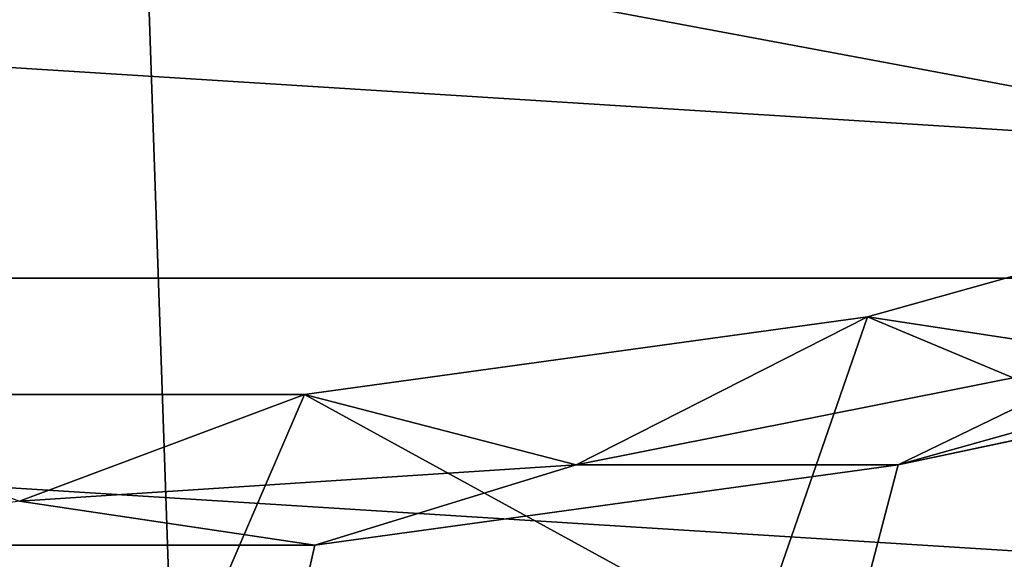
# Model space of a CAD drawing. Header units: metres. Extents: x -25 to 33, y -129 to 30.
# Tile 47 of 84: x 0 to 4.67, y -20.52 to -17.96. Entities that reach past the tile are written whole.
import ezdxf

# ---------------------------------------------------------------- set-up
doc = ezdxf.new("R2010")
doc.units = ezdxf.units.M
doc.layers.add('solid_BIDET-ACTIVO_SW0001', color=7, linetype='CONTINUOUS')

msp = doc.modelspace()

# ---------------------------------------------------------------- linework, layer by layer
at = {"layer": 'solid_BIDET-ACTIVO_SW0001'}
for points in [[(0.60133, -17.505646, 136.979309), (18.69416, -20.88356, 137.318161), (19.168253, -16.179363, 136.924667)], [(-18.149019, -17.04731, 9), (18.149231, -17.047087, 9), (15.87161, -19.184862, 9)], [(-18.149019, -17.04731, 9), (15.87161, -19.184862, 9), (-15.871396, -19.18504, 9)], [(-18.012852, -17.456478, 136.924667), (-17.217073, -22.117046, 137.318146), (0.60133, -17.505646, 136.979309)], [(-17.217073, -22.117046, 137.318146), (-16.422796, -26.764978, 137.761902), (0.60133, -17.505646, 136.979309)], [(-16.422796, -26.764978, 137.761902), (0.923528, -26.885298, 137.834549), (0.60133, -17.505646, 136.979309)], [(0.60133, -17.505646, 136.979309), (0.923528, -26.885298, 137.834549), (18.69416, -20.88356, 137.318161)], [(15, -17.783419, 104), (-15, -93.47686, 104), (15, -93.47686, 104)], [(4.170335, -20.070393, 104), (-15, -93.47686, 104), (15, -17.783419, 104)], [(6.86248, -19.317055, 104), (4.170335, -20.070393, 104), (15, -17.783419, 104)], [(6.18933, -20.275785, 108), (4.02447, -19.369299, 108), (6.622539, -18.642313, 108)], [(5.239477, -19.553993, 106.018234), (6.622539, -18.642313, 108), (4.02447, -19.369299, 108)], [(-15.871396, -19.18504, 9), (15.87161, -19.184862, 9), (13.344159, -21.022268, 9)], [(-15.871396, -19.18504, 9), (13.344159, -21.022268, 9), (-13.34397, -21.022388, 9)], [(5.239477, -19.553993, 106.018234), (4.170335, -20.070393, 104), (6.86248, -19.317055, 104)], [(3.49125, -20.90996, 108), (1.352798, -19.737261, 108), (4.02447, -19.369299, 108)], [(2.642344, -20.070595, 106.018234), (4.02447, -19.369299, 108), (1.352798, -19.737261, 108)], [(5.239477, -19.553993, 106.018234), (4.02447, -19.369299, 108), (2.642344, -20.070595, 106.018234)], [(6.18933, -20.275785, 108), (3.49125, -20.90996, 108), (4.02447, -19.369299, 108)], [(5.239477, -19.553993, 106.018234), (2.642344, -20.070595, 106.018234), (4.170335, -20.070393, 104)], [(0.727517, -21.187513, 108), (-2.048757, -21.100185, 108), (-1.352974, -19.737249, 108)], [(0.727517, -21.187513, 108), (-1.352974, -19.737249, 108), (1.352798, -19.737261, 108)], [(0, -20.243784, 106.018234), (1.352798, -19.737261, 108), (-1.352974, -19.737249, 108)], [(2.642344, -20.070595, 106.018234), (1.352798, -19.737261, 108), (0, -20.243784, 106.018234)], [(3.49125, -20.90996, 108), (0.727517, -21.187513, 108), (1.352798, -19.737261, 108)], [(4.170335, -20.070393, 104), (1.401935, -20.451702, 104), (-15, -93.47686, 104)], [(2.642344, -20.070595, 106.018234), (0, -20.243784, 106.018234), (1.401935, -20.451702, 104)], [(2.642344, -20.070595, 106.018234), (1.401935, -20.451702, 104), (4.170335, -20.070393, 104)], [(2.808251, -21.315216, 14), (10.182508, -21.621872, 14), (12.819152, -20.171074, 14)], [(5.562513, -20.767355, 14), (2.808251, -21.315216, 14), (12.819152, -20.171074, 14)], [(0, -20.243784, 106.018234), (-1.401779, -20.451714, 104), (1.401935, -20.451702, 104)], [(4.705545, -20.766251, 108.014687), (3.49125, -20.90996, 108), (6.18933, -20.275785, 108)], [(1.401935, -20.451702, 104), (-1.401779, -20.451714, 104), (-15, -93.47686, 104)]]:
    msp.add_3dface(points, dxfattribs=at)

doc.saveas('drawing.dxf')
